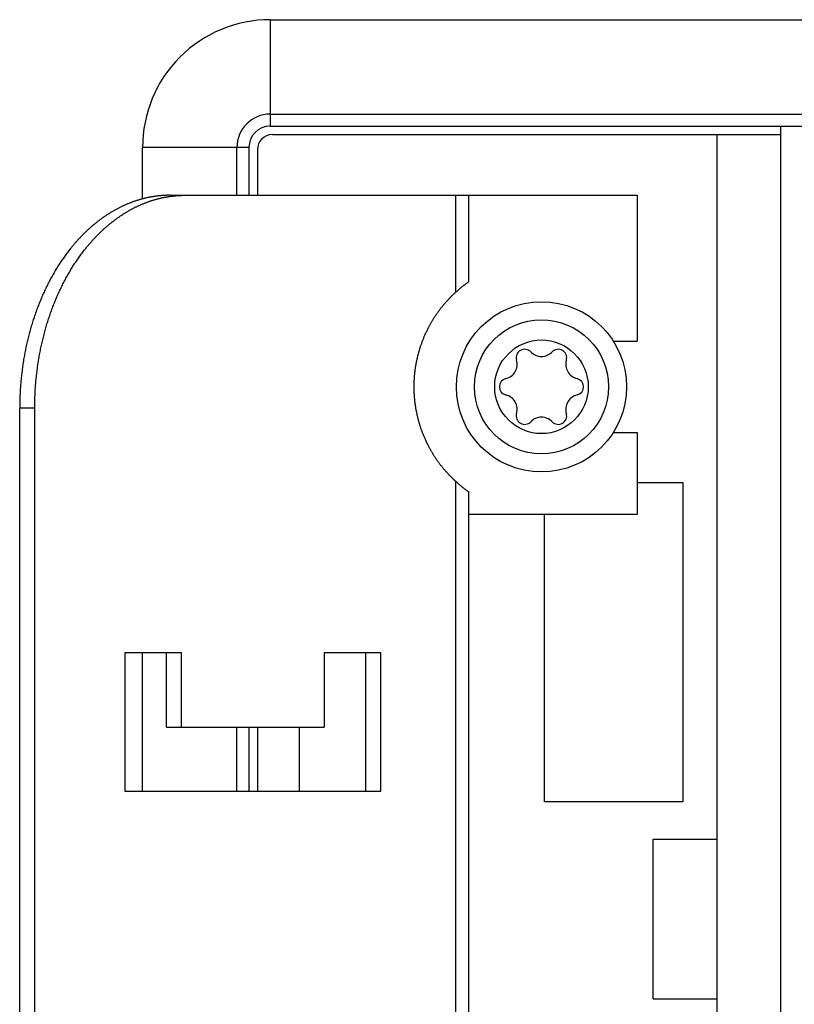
# Model space of a CAD drawing. Extents: x 0 to 594, y 0 to 420.
# Tile 6 of 136: x 258.42 to 265.7, y 60.91 to 70.16. Entities that reach past the tile are written whole.
import ezdxf

# ---------------------------------------------------------------- set-up
doc = ezdxf.new("R2010")
doc.units = 0
doc.header["$LTSCALE"] = 32.67
doc.layers.get('0').update_dxf_attribs({"linetype": 'CONTINUOUS'})

msp = doc.modelspace()

# ---------------------------------------------------------------- linework, layer by layer
at = {"color": 7, "linetype": 'CONTINUOUS'}
for p, q in [((260.7758, 70.1589), (270.0252, 70.1589)), ((260.7758, 70.1589), (260.7758, 69.1589)), ((260.7758, 69.2715), (270.4513, 69.2715)), ((260.7758, 69.1589), (270.6362, 69.1589)), ((265.5758, 54.2589), (265.5758, 69.1589)), ((260.7958, 69.0789), (265.5758, 69.0789)), ((264.9758, 54.3389), (264.9758, 69.0789)), ((260.5758, 68.9589), (259.5758, 68.9589)), ((259.5758, 68.475), (259.5758, 68.9589)), ((260.4633, 68.5089), (260.4633, 68.9589)), ((260.5758, 68.9589), (260.5758, 68.5089)), ((260.6558, 68.9389), (260.6558, 68.5089)), ((259.568, 68.4729), (259.5618, 68.4712)), ((259.5741, 68.4746), (259.568, 68.4729)), ((259.5803, 68.4762), (259.5741, 68.4746)), ((259.5864, 68.4778), (259.5803, 68.4762)), ((259.5926, 68.4793), (259.5864, 68.4778)), ((259.5987, 68.4808), (259.5926, 68.4793)), ((259.6049, 68.4822), (259.5987, 68.4808)), ((259.611, 68.4837), (259.6049, 68.4822)), ((259.6172, 68.485), (259.611, 68.4837)), ((259.6234, 68.4864), (259.6172, 68.485)), ((259.6296, 68.4877), (259.6234, 68.4864)), ((259.6358, 68.489), (259.6296, 68.4877)), ((259.642, 68.4902), (259.6358, 68.489)), ((259.6481, 68.4914), (259.642, 68.4902)), ((259.6543, 68.4925), (259.6481, 68.4914)), ((259.6605, 68.4936), (259.6543, 68.4925)), ((259.6667, 68.4947), (259.6605, 68.4936)), ((259.6729, 68.4957), (259.6667, 68.4947)), ((259.6792, 68.4967), (259.6729, 68.4957)), ((259.6854, 68.4977), (259.6792, 68.4967)), ((259.6916, 68.4986), (259.6854, 68.4977)), ((259.6978, 68.4995), (259.6916, 68.4986)), ((259.704, 68.5003), (259.6978, 68.4995)), ((259.7033, 68.4712), (259.7094, 68.4729)), ((259.7102, 68.5011), (259.704, 68.5003)), ((259.7094, 68.4729), (259.7155, 68.4746)), ((259.7165, 68.5019), (259.7102, 68.5011)), ((259.7155, 68.4746), (259.7217, 68.4762)), ((259.7227, 68.5026), (259.7165, 68.5019)), ((259.7217, 68.4762), (259.7278, 68.4778)), ((259.7289, 68.5033), (259.7227, 68.5026)), ((259.7278, 68.4778), (259.734, 68.4793)), ((259.7352, 68.5039), (259.7289, 68.5033)), ((259.734, 68.4793), (259.7401, 68.4808)), ((259.7414, 68.5045), (259.7352, 68.5039)), ((259.7401, 68.4808), (259.7463, 68.4822)), ((259.7476, 68.5051), (259.7414, 68.5045)), ((259.7463, 68.4822), (259.7525, 68.4837)), ((259.7539, 68.5056), (259.7476, 68.5051)), ((259.7525, 68.4837), (259.7586, 68.485)), ((259.7601, 68.5061), (259.7539, 68.5056)), ((259.7586, 68.485), (259.7648, 68.4864)), ((259.7663, 68.5066), (259.7601, 68.5061)), ((259.7648, 68.4864), (259.771, 68.4877)), ((259.7726, 68.507), (259.7663, 68.5066)), ((259.771, 68.4877), (259.7772, 68.489)), ((259.7788, 68.5073), (259.7726, 68.507)), ((259.7772, 68.489), (259.7834, 68.4902)), ((259.7851, 68.5077), (259.7788, 68.5073)), ((259.7834, 68.4902), (259.7896, 68.4914)), ((259.7913, 68.508), (259.7851, 68.5077)), ((259.7896, 68.4914), (259.7958, 68.4925)), ((259.7976, 68.5082), (259.7913, 68.508)), ((259.7958, 68.4925), (259.802, 68.4936)), ((259.8038, 68.5084), (259.7976, 68.5082)), ((259.802, 68.4936), (259.8082, 68.4947)), ((259.8101, 68.5086), (259.8038, 68.5084)), ((259.8082, 68.4947), (259.8144, 68.4957)), ((259.8163, 68.5087), (259.8101, 68.5086)), ((259.8144, 68.4957), (259.8206, 68.4967)), ((259.8226, 68.5088), (259.8163, 68.5087)), ((259.8206, 68.4967), (259.8268, 68.4977)), ((259.8288, 68.5089), (259.8226, 68.5088)), ((259.8268, 68.4977), (259.833, 68.4986)), ((259.8351, 68.5089), (259.8288, 68.5089)), ((259.833, 68.4986), (259.8392, 68.4995)), ((259.8351, 68.5089), (264.2258, 68.5089)), ((259.8392, 68.4995), (259.8454, 68.5003)), ((259.8454, 68.5003), (259.8517, 68.5011)), ((259.8517, 68.5011), (259.8579, 68.5019)), ((259.8579, 68.5019), (259.8641, 68.5026)), ((259.8641, 68.5026), (259.8703, 68.5033)), ((259.8703, 68.5033), (259.8766, 68.5039)), ((259.8766, 68.5039), (259.8828, 68.5045)), ((259.8828, 68.5045), (259.8891, 68.5051)), ((259.8891, 68.5051), (259.8953, 68.5056)), ((259.8953, 68.5056), (259.9015, 68.5061)), ((259.9015, 68.5061), (259.9078, 68.5066)), ((259.9078, 68.5066), (259.914, 68.507)), ((259.9234, 68.5075), (259.9296, 68.5078)), ((259.9296, 68.5078), (259.9359, 68.5081)), ((259.9359, 68.5081), (259.9421, 68.5083)), ((259.9421, 68.5083), (259.9484, 68.5085)), ((259.9484, 68.5085), (259.9546, 68.5087)), ((259.9546, 68.5087), (259.9609, 68.5088)), ((259.9609, 68.5088), (259.9671, 68.5089)), ((259.9671, 68.5089), (259.9734, 68.5089)), ((262.5221, 67.6), (262.5221, 68.5089)), ((262.6392, 68.5089), (262.6392, 67.6931)), ((264.2258, 68.5089), (264.2258, 67.1389)), ((259.3396, 68.3822), (259.3338, 68.3791)), ((259.3455, 68.3853), (259.3396, 68.3822)), ((259.3514, 68.3883), (259.3455, 68.3853)), ((259.3572, 68.3913), (259.3514, 68.3883)), ((259.3631, 68.3943), (259.3572, 68.3913)), ((259.369, 68.3972), (259.3631, 68.3943)), ((259.3749, 68.4001), (259.369, 68.3972)), ((259.3808, 68.403), (259.3749, 68.4001)), ((259.3868, 68.4058), (259.3808, 68.403)), ((259.3927, 68.4086), (259.3868, 68.4058)), ((259.3986, 68.4113), (259.3927, 68.4086)), ((259.4046, 68.414), (259.3986, 68.4113)), ((259.4105, 68.4167), (259.4046, 68.414)), ((259.4165, 68.4193), (259.4105, 68.4167)), ((259.4225, 68.4219), (259.4165, 68.4193)), ((259.4285, 68.4245), (259.4225, 68.4219)), ((259.4344, 68.427), (259.4285, 68.4245)), ((259.4404, 68.4295), (259.4344, 68.427)), ((259.4464, 68.4319), (259.4404, 68.4295)), ((259.4525, 68.4343), (259.4464, 68.4319)), ((259.4585, 68.4367), (259.4525, 68.4343)), ((259.4645, 68.439), (259.4585, 68.4367)), ((259.4705, 68.4413), (259.4645, 68.439)), ((259.4766, 68.4436), (259.4705, 68.4413)), ((259.4723, 68.3775), (259.4781, 68.3806)), ((259.4826, 68.4458), (259.4766, 68.4436)), ((259.4781, 68.3806), (259.484, 68.3837)), ((259.4887, 68.448), (259.4826, 68.4458)), ((259.484, 68.3837), (259.4899, 68.3868)), ((259.4947, 68.4501), (259.4887, 68.448)), ((259.4899, 68.3868), (259.4957, 68.3898)), ((259.5008, 68.4523), (259.4947, 68.4501)), ((259.4957, 68.3898), (259.5016, 68.3928)), ((259.5069, 68.4543), (259.5008, 68.4523)), ((259.5016, 68.3928), (259.5075, 68.3957)), ((259.513, 68.4564), (259.5069, 68.4543)), ((259.5075, 68.3957), (259.5134, 68.3987)), ((259.5191, 68.4583), (259.513, 68.4564)), ((259.5134, 68.3987), (259.5193, 68.4015)), ((259.5252, 68.4603), (259.5191, 68.4583)), ((259.5193, 68.4015), (259.5252, 68.4044)), ((259.5313, 68.4622), (259.5252, 68.4603)), ((259.5374, 68.4641), (259.5313, 68.4622)), ((259.5341, 68.4086), (259.5401, 68.4113)), ((259.5435, 68.4659), (259.5374, 68.4641)), ((259.5401, 68.4113), (259.546, 68.414)), ((259.5496, 68.4677), (259.5435, 68.4659)), ((259.546, 68.414), (259.552, 68.4167)), ((259.5557, 68.4695), (259.5496, 68.4677)), ((259.552, 68.4167), (259.5579, 68.4193)), ((259.5618, 68.4712), (259.5557, 68.4695)), ((259.5579, 68.4193), (259.5639, 68.4219)), ((259.5639, 68.4219), (259.5699, 68.4245)), ((259.5699, 68.4245), (259.5759, 68.427)), ((259.5759, 68.427), (259.5819, 68.4295)), ((259.5819, 68.4295), (259.5879, 68.4319)), ((259.5879, 68.4319), (259.5939, 68.4343)), ((259.5939, 68.4343), (259.5999, 68.4367)), ((259.5999, 68.4367), (259.6059, 68.439)), ((259.6059, 68.439), (259.612, 68.4413)), ((259.612, 68.4413), (259.618, 68.4436)), ((259.618, 68.4436), (259.6241, 68.4458)), ((259.6241, 68.4458), (259.6301, 68.448)), ((259.6301, 68.448), (259.6362, 68.4501)), ((259.6362, 68.4501), (259.6422, 68.4523)), ((259.6422, 68.4523), (259.6483, 68.4543)), ((259.6483, 68.4543), (259.6544, 68.4564)), ((259.6544, 68.4564), (259.6605, 68.4583)), ((259.6605, 68.4583), (259.6666, 68.4603)), ((259.6666, 68.4603), (259.6727, 68.4622)), ((259.6727, 68.4622), (259.6788, 68.4641)), ((259.6788, 68.4641), (259.6849, 68.4659)), ((259.6849, 68.4659), (259.691, 68.4677)), ((259.691, 68.4677), (259.6971, 68.4695)), ((259.6971, 68.4695), (259.7033, 68.4712)), ((259.1911, 68.2895), (259.1855, 68.2855)), ((259.1966, 68.2935), (259.1911, 68.2895)), ((259.2022, 68.2975), (259.1966, 68.2935)), ((259.2078, 68.3014), (259.2022, 68.2975)), ((259.2134, 68.3053), (259.2078, 68.3014)), ((259.219, 68.3092), (259.2134, 68.3053)), ((259.2247, 68.313), (259.219, 68.3092)), ((259.2303, 68.3168), (259.2247, 68.313)), ((259.236, 68.3206), (259.2303, 68.3168)), ((259.2416, 68.3243), (259.236, 68.3206)), ((259.2473, 68.328), (259.2416, 68.3243)), ((259.253, 68.3317), (259.2473, 68.328)), ((259.2587, 68.3353), (259.253, 68.3317)), ((259.2644, 68.3389), (259.2587, 68.3353)), ((259.2701, 68.3424), (259.2644, 68.3389)), ((259.2759, 68.3459), (259.2701, 68.3424)), ((259.2816, 68.3494), (259.2759, 68.3459)), ((259.2874, 68.3528), (259.2816, 68.3494)), ((259.2931, 68.3562), (259.2874, 68.3528)), ((259.2989, 68.3596), (259.2931, 68.3562)), ((259.3047, 68.3629), (259.2989, 68.3596)), ((259.3105, 68.3662), (259.3047, 68.3629)), ((259.3163, 68.3695), (259.3105, 68.3662)), ((259.3221, 68.3727), (259.3163, 68.3695)), ((259.328, 68.3759), (259.3221, 68.3727)), ((259.3242, 68.2834), (259.3297, 68.2875)), ((259.3338, 68.3791), (259.328, 68.3759)), ((259.3297, 68.2875), (259.3353, 68.2915)), ((259.3353, 68.2915), (259.3409, 68.2955)), ((259.3409, 68.2955), (259.3464, 68.2995)), ((259.3464, 68.2995), (259.352, 68.3034)), ((259.352, 68.3034), (259.3577, 68.3073)), ((259.3577, 68.3073), (259.3633, 68.3111)), ((259.3633, 68.3111), (259.3689, 68.3149)), ((259.3689, 68.3149), (259.3746, 68.3187)), ((259.3746, 68.3187), (259.3802, 68.3225)), ((259.3802, 68.3225), (259.3859, 68.3262)), ((259.3859, 68.3262), (259.3916, 68.3298)), ((259.3916, 68.3298), (259.3973, 68.3335)), ((259.3973, 68.3335), (259.403, 68.3371)), ((259.403, 68.3371), (259.4087, 68.3406)), ((259.4087, 68.3406), (259.4144, 68.3442)), ((259.4144, 68.3442), (259.4202, 68.3477)), ((259.4202, 68.3477), (259.4259, 68.3511)), ((259.4259, 68.3511), (259.4317, 68.3546)), ((259.4317, 68.3546), (259.4374, 68.3579)), ((259.4374, 68.3579), (259.4432, 68.3613)), ((259.4432, 68.3613), (259.449, 68.3646)), ((259.449, 68.3646), (259.4548, 68.3679)), ((259.4548, 68.3679), (259.4606, 68.3711)), ((259.4606, 68.3711), (259.4665, 68.3743)), ((259.4665, 68.3743), (259.4723, 68.3775)), ((259.0772, 68.1975), (259.0719, 68.1927)), ((259.0825, 68.2022), (259.0772, 68.1975)), ((259.0878, 68.2069), (259.0825, 68.2022)), ((259.0931, 68.2115), (259.0878, 68.2069)), ((259.0984, 68.2162), (259.0931, 68.2115)), ((259.1037, 68.2207), (259.0984, 68.2162)), ((259.1091, 68.2253), (259.1037, 68.2207)), ((259.1145, 68.2298), (259.1091, 68.2253)), ((259.1198, 68.2343), (259.1145, 68.2298)), ((259.1252, 68.2388), (259.1198, 68.2343)), ((259.1307, 68.2432), (259.1252, 68.2388)), ((259.1361, 68.2476), (259.1307, 68.2432)), ((259.1415, 68.2519), (259.1361, 68.2476)), ((259.147, 68.2562), (259.1415, 68.2519)), ((259.1524, 68.2605), (259.147, 68.2562)), ((259.1579, 68.2648), (259.1524, 68.2605)), ((259.1634, 68.269), (259.1579, 68.2648)), ((259.1689, 68.2731), (259.1634, 68.269)), ((259.1744, 68.2773), (259.1689, 68.2731)), ((259.18, 68.2814), (259.1744, 68.2773)), ((259.1855, 68.2855), (259.18, 68.2814)), ((259.2133, 68.1927), (259.2186, 68.1975)), ((259.2265, 68.2045), (259.2318, 68.2092)), ((259.2318, 68.2092), (259.2372, 68.2138)), ((259.2372, 68.2138), (259.2425, 68.2185)), ((259.2425, 68.2185), (259.2478, 68.223)), ((259.2478, 68.223), (259.2532, 68.2276)), ((259.2532, 68.2276), (259.2586, 68.2321)), ((259.2586, 68.2321), (259.264, 68.2365)), ((259.264, 68.2365), (259.2694, 68.241)), ((259.2694, 68.241), (259.2748, 68.2454)), ((259.2748, 68.2454), (259.2802, 68.2497)), ((259.2802, 68.2497), (259.2857, 68.2541)), ((259.2857, 68.2541), (259.2911, 68.2584)), ((259.2911, 68.2584), (259.2966, 68.2626)), ((259.2966, 68.2626), (259.3021, 68.2669)), ((259.3021, 68.2669), (259.3076, 68.2711)), ((259.3076, 68.2711), (259.3131, 68.2752)), ((259.3131, 68.2752), (259.3186, 68.2794)), ((259.3186, 68.2794), (259.3242, 68.2834)), ((258.9797, 68.1017), (258.9748, 68.0963)), ((258.9847, 68.107), (258.9797, 68.1017)), ((258.9897, 68.1123), (258.9847, 68.107)), ((258.9947, 68.1175), (258.9897, 68.1123)), ((258.9998, 68.1228), (258.9947, 68.1175)), ((259.0048, 68.128), (258.9998, 68.1228)), ((259.0099, 68.1332), (259.0048, 68.128)), ((259.015, 68.1383), (259.0099, 68.1332)), ((259.0201, 68.1434), (259.015, 68.1383)), ((259.0252, 68.1485), (259.0201, 68.1434)), ((259.0303, 68.1535), (259.0252, 68.1485)), ((259.0355, 68.1585), (259.0303, 68.1535)), ((259.0406, 68.1635), (259.0355, 68.1585)), ((259.0458, 68.1685), (259.0406, 68.1635)), ((259.051, 68.1734), (259.0458, 68.1685)), ((259.0562, 68.1783), (259.051, 68.1734)), ((259.0614, 68.1831), (259.0562, 68.1783)), ((259.0667, 68.1879), (259.0614, 68.1831)), ((259.0719, 68.1927), (259.0667, 68.1879)), ((259.1162, 68.0963), (259.1211, 68.1017)), ((259.1211, 68.1017), (259.1261, 68.107)), ((259.1261, 68.107), (259.1311, 68.1123)), ((259.1311, 68.1123), (259.1362, 68.1175)), ((259.1362, 68.1175), (259.1412, 68.1228)), ((259.1412, 68.1228), (259.1462, 68.128)), ((259.1462, 68.128), (259.1513, 68.1332)), ((259.1513, 68.1332), (259.1564, 68.1383)), ((259.1564, 68.1383), (259.1615, 68.1434)), ((259.1615, 68.1434), (259.1666, 68.1485)), ((259.1666, 68.1485), (259.1717, 68.1535)), ((259.1717, 68.1535), (259.1769, 68.1585)), ((259.1769, 68.1585), (259.182, 68.1635)), ((259.182, 68.1635), (259.1872, 68.1685)), ((259.1872, 68.1685), (259.1924, 68.1734)), ((259.1924, 68.1734), (259.1976, 68.1783)), ((259.1976, 68.1783), (259.2028, 68.1831)), ((259.2028, 68.1831), (259.2081, 68.1879)), ((259.2081, 68.1879), (259.2133, 68.1927)), ((258.9, 68.0093), (258.893, 68.0005)), ((258.907, 68.018), (258.9, 68.0093)), ((258.9117, 68.0238), (258.907, 68.018)), ((258.9165, 68.0296), (258.9117, 68.0238)), ((258.9212, 68.0353), (258.9165, 68.0296)), ((258.926, 68.041), (258.9212, 68.0353)), ((258.9308, 68.0467), (258.926, 68.041)), ((258.9356, 68.0523), (258.9308, 68.0467)), ((258.9405, 68.0579), (258.9356, 68.0523)), ((258.9453, 68.0635), (258.9405, 68.0579)), ((258.9502, 68.069), (258.9453, 68.0635)), ((258.9551, 68.0745), (258.9502, 68.069)), ((258.96, 68.08), (258.9551, 68.0745)), ((258.9649, 68.0855), (258.96, 68.08)), ((258.9698, 68.0909), (258.9649, 68.0855)), ((258.9748, 68.0963), (258.9698, 68.0909)), ((259.0344, 68.0005), (259.0414, 68.0093)), ((259.0414, 68.0093), (259.0484, 68.018)), ((259.0484, 68.018), (259.0532, 68.0238)), ((259.0532, 68.0238), (259.0579, 68.0296)), ((259.0579, 68.0296), (259.0627, 68.0353)), ((259.0627, 68.0353), (259.0674, 68.041)), ((259.0674, 68.041), (259.0722, 68.0467)), ((259.0722, 68.0467), (259.077, 68.0523)), ((259.077, 68.0523), (259.0819, 68.0579)), ((259.0819, 68.0579), (259.0867, 68.0635)), ((259.0867, 68.0635), (259.0916, 68.069)), ((259.0916, 68.069), (259.0965, 68.0745)), ((259.0965, 68.0745), (259.1014, 68.08)), ((259.1014, 68.08), (259.1063, 68.0855)), ((259.1063, 68.0855), (259.1112, 68.0909)), ((259.1112, 68.0909), (259.1162, 68.0963)), ((258.8317, 67.9184), (258.8252, 67.909)), ((258.8384, 67.9278), (258.8317, 67.9184)), ((258.845, 67.9371), (258.8384, 67.9278)), ((258.8518, 67.9464), (258.845, 67.9371)), ((258.8585, 67.9555), (258.8518, 67.9464)), ((258.8653, 67.9647), (258.8585, 67.9555)), ((258.8722, 67.9737), (258.8653, 67.9647)), ((258.8791, 67.9827), (258.8722, 67.9737)), ((258.886, 67.9916), (258.8791, 67.9827)), ((258.893, 68.0005), (258.886, 67.9916)), ((258.9666, 67.909), (258.9732, 67.9184)), ((258.9732, 67.9184), (258.9798, 67.9278)), ((258.9798, 67.9278), (258.9865, 67.9371)), ((258.9865, 67.9371), (258.9932, 67.9464)), ((258.9932, 67.9464), (258.9999, 67.9555)), ((258.9999, 67.9555), (259.0067, 67.9647)), ((259.0067, 67.9647), (259.0136, 67.9737)), ((259.0136, 67.9737), (259.0205, 67.9827)), ((259.0205, 67.9827), (259.0274, 67.9916)), ((259.0274, 67.9916), (259.0344, 68.0005)), ((258.7741, 67.8313), (258.7679, 67.8214)), ((258.7803, 67.8413), (258.7741, 67.8313)), ((258.7866, 67.8511), (258.7803, 67.8413)), ((258.7929, 67.8609), (258.7866, 67.8511)), ((258.7993, 67.8706), (258.7929, 67.8609)), ((258.8057, 67.8803), (258.7993, 67.8706)), ((258.8121, 67.8899), (258.8057, 67.8803)), ((258.8186, 67.8995), (258.8121, 67.8899)), ((258.8252, 67.909), (258.8186, 67.8995)), ((258.9094, 67.8214), (258.9155, 67.8313)), ((258.9155, 67.8313), (258.9218, 67.8413)), ((258.9218, 67.8413), (258.928, 67.8511)), ((258.928, 67.8511), (258.9343, 67.8609)), ((258.9343, 67.8609), (258.9407, 67.8706)), ((258.9407, 67.8706), (258.9471, 67.8803)), ((258.9471, 67.8803), (258.9536, 67.8899)), ((258.9536, 67.8899), (258.96, 67.8995)), ((258.96, 67.8995), (258.9666, 67.909)), ((258.7203, 67.7395), (258.7145, 67.7291)), ((258.726, 67.75), (258.7203, 67.7395)), ((258.7319, 67.7603), (258.726, 67.75)), ((258.7378, 67.7706), (258.7319, 67.7603)), ((258.7437, 67.7809), (258.7378, 67.7706)), ((258.7497, 67.7911), (258.7437, 67.7809)), ((258.7557, 67.8012), (258.7497, 67.7911)), ((258.7618, 67.8113), (258.7557, 67.8012)), ((258.7679, 67.8214), (258.7618, 67.8113)), ((258.8559, 67.7291), (258.8617, 67.7395)), ((258.8617, 67.7395), (258.8675, 67.75)), ((258.8675, 67.75), (258.8733, 67.7603)), ((258.8733, 67.7603), (258.8792, 67.7706)), ((258.8792, 67.7706), (258.8851, 67.7809)), ((258.8851, 67.7809), (258.8911, 67.7911)), ((258.8911, 67.7911), (258.8972, 67.8012)), ((258.8972, 67.8012), (258.9032, 67.8113)), ((258.9032, 67.8113), (258.9094, 67.8214)), ((258.6704, 67.6434), (258.6651, 67.6324)), ((258.6757, 67.6543), (258.6704, 67.6434)), ((258.6811, 67.6651), (258.6757, 67.6543)), ((258.6865, 67.6759), (258.6811, 67.6651)), ((258.692, 67.6866), (258.6865, 67.6759)), ((258.6976, 67.6973), (258.692, 67.6866)), ((258.7032, 67.708), (258.6976, 67.6973)), ((258.7088, 67.7185), (258.7032, 67.708)), ((258.7145, 67.7291), (258.7088, 67.7185)), ((258.8065, 67.6324), (258.8118, 67.6434)), ((258.8118, 67.6434), (258.8171, 67.6543)), ((258.8171, 67.6543), (258.8225, 67.6651)), ((258.8225, 67.6651), (258.828, 67.6759)), ((258.828, 67.6759), (258.8335, 67.6866)), ((258.8335, 67.6866), (258.839, 67.6973)), ((258.839, 67.6973), (258.8446, 67.708)), ((258.8446, 67.708), (258.8502, 67.7185)), ((258.8502, 67.7185), (258.8559, 67.7291)), ((262.5706, 67.6415), (262.5667, 67.6383)), ((262.5744, 67.6445), (262.5706, 67.6415)), ((262.578, 67.6475), (262.5744, 67.6445)), ((262.5816, 67.6503), (262.578, 67.6475)), ((262.5856, 67.6535), (262.5816, 67.6503)), ((262.5895, 67.6565), (262.5856, 67.6535)), ((262.5933, 67.6594), (262.5895, 67.6565)), ((262.5974, 67.6626), (262.5933, 67.6594)), ((262.6014, 67.6656), (262.5974, 67.6626)), ((262.6056, 67.6688), (262.6014, 67.6656)), ((262.6105, 67.6724), (262.6056, 67.6688)), ((262.6153, 67.676), (262.6105, 67.6724)), ((262.6201, 67.6795), (262.6153, 67.676)), ((262.625, 67.683), (262.6201, 67.6795)), ((262.6297, 67.6863), (262.625, 67.683)), ((262.6342, 67.6895), (262.6297, 67.6863)), ((262.6373, 67.6918), (262.6342, 67.6895)), ((262.6389, 67.6929), (262.6373, 67.6918)), ((262.6392, 67.6931), (262.639, 67.6929)), ((258.6295, 67.5545), (258.6246, 67.5432)), ((258.6344, 67.5658), (258.6295, 67.5545)), ((258.6394, 67.577), (258.6344, 67.5658)), ((258.6444, 67.5882), (258.6394, 67.577)), ((258.6495, 67.5993), (258.6444, 67.5882)), ((258.6546, 67.6104), (258.6495, 67.5993)), ((258.6598, 67.6214), (258.6546, 67.6104)), ((258.6651, 67.6324), (258.6598, 67.6214)), ((258.766, 67.5432), (258.7709, 67.5545)), ((258.7709, 67.5545), (258.7758, 67.5658)), ((258.7758, 67.5658), (258.7808, 67.577)), ((258.7808, 67.577), (258.7858, 67.5882)), ((258.7858, 67.5882), (258.7909, 67.5993)), ((258.7909, 67.5993), (258.7961, 67.6104)), ((258.7961, 67.6104), (258.8013, 67.6214)), ((258.8013, 67.6214), (258.8065, 67.6324)), ((262.4705, 67.5502), (262.466, 67.5456)), ((262.4751, 67.5548), (262.4705, 67.5502)), ((262.4797, 67.5595), (262.4751, 67.5548)), ((262.4844, 67.5641), (262.4797, 67.5595)), ((262.4892, 67.5688), (262.4844, 67.5641)), ((262.494, 67.5736), (262.4892, 67.5688)), ((262.499, 67.5783), (262.494, 67.5736)), ((262.504, 67.5831), (262.499, 67.5783)), ((262.509, 67.5879), (262.504, 67.5831)), ((262.5142, 67.5927), (262.509, 67.5879)), ((262.5289, 67.606), (262.5221, 67.6)), ((262.5354, 67.6117), (262.5289, 67.606)), ((262.5417, 67.6172), (262.5354, 67.6117)), ((262.5471, 67.6218), (262.5417, 67.6172)), ((262.5523, 67.6262), (262.5471, 67.6218)), ((262.5573, 67.6304), (262.5523, 67.6262)), ((262.5621, 67.6345), (262.5573, 67.6304)), ((262.5667, 67.6383), (262.5621, 67.6345)), ((258.592, 67.4626), (258.5876, 67.451)), ((258.5965, 67.4743), (258.592, 67.4626)), ((258.601, 67.4859), (258.5965, 67.4743)), ((258.6057, 67.4974), (258.601, 67.4859)), ((258.6103, 67.5089), (258.6057, 67.4974)), ((258.615, 67.5204), (258.6103, 67.5089)), ((258.6198, 67.5318), (258.615, 67.5204)), ((258.6246, 67.5432), (258.6198, 67.5318)), ((258.729, 67.451), (258.7334, 67.4626)), ((258.7334, 67.4626), (258.7379, 67.4743)), ((258.7379, 67.4743), (258.7425, 67.4859)), ((258.7425, 67.4859), (258.7471, 67.4974)), ((258.7471, 67.4974), (258.7517, 67.5089)), ((258.7517, 67.5089), (258.7564, 67.5204)), ((258.7564, 67.5204), (258.7612, 67.5318)), ((258.7612, 67.5318), (258.766, 67.5432)), ((262.3878, 67.4573), (262.3844, 67.453)), ((262.3912, 67.4616), (262.3878, 67.4573)), ((262.3947, 67.4659), (262.3912, 67.4616)), ((262.3982, 67.4702), (262.3947, 67.4659)), ((262.4018, 67.4745), (262.3982, 67.4702)), ((262.4054, 67.4788), (262.4018, 67.4745)), ((262.4091, 67.4831), (262.4054, 67.4788)), ((262.4128, 67.4875), (262.4091, 67.4831)), ((262.4165, 67.4918), (262.4128, 67.4875)), ((262.4203, 67.4962), (262.4165, 67.4918)), ((262.4242, 67.5006), (262.4203, 67.4962)), ((262.4281, 67.505), (262.4242, 67.5006)), ((262.4321, 67.5094), (262.4281, 67.505)), ((262.4361, 67.5139), (262.4321, 67.5094)), ((262.4402, 67.5184), (262.4361, 67.5139)), ((262.4444, 67.5228), (262.4402, 67.5184)), ((262.4486, 67.5273), (262.4444, 67.5228)), ((262.4528, 67.5319), (262.4486, 67.5273)), ((262.4571, 67.5364), (262.4528, 67.5319)), ((262.4615, 67.541), (262.4571, 67.5364)), ((262.466, 67.5456), (262.4615, 67.541)), ((258.5567, 67.3641), (258.5527, 67.3521)), ((258.5607, 67.3761), (258.5567, 67.3641)), ((258.5648, 67.388), (258.5607, 67.3761)), ((258.5689, 67.3999), (258.5648, 67.388)), ((258.5731, 67.4118), (258.5689, 67.3999)), ((258.5832, 67.4393), (258.5788, 67.4275)), ((258.5876, 67.451), (258.5832, 67.4393)), ((258.6968, 67.3602), (258.7008, 67.3721)), ((258.7008, 67.3721), (258.7035, 67.3801)), ((258.7035, 67.3801), (258.7076, 67.392)), ((258.7076, 67.392), (258.7118, 67.4039)), ((258.7118, 67.4039), (258.716, 67.4157)), ((258.716, 67.4157), (258.7203, 67.4275)), ((258.7203, 67.4275), (258.7246, 67.4393)), ((258.7246, 67.4393), (258.729, 67.451)), ((262.3206, 67.3643), (262.3176, 67.3598)), ((262.3235, 67.3689), (262.3206, 67.3643)), ((262.3265, 67.3734), (262.3235, 67.3689)), ((262.3296, 67.378), (262.3265, 67.3734)), ((262.3326, 67.3825), (262.3296, 67.378)), ((262.3357, 67.387), (262.3326, 67.3825)), ((262.3388, 67.3915), (262.3357, 67.387)), ((262.3419, 67.396), (262.3388, 67.3915)), ((262.345, 67.4004), (262.3419, 67.396)), ((262.3482, 67.4049), (262.345, 67.4004)), ((262.3514, 67.4093), (262.3482, 67.4049)), ((262.3546, 67.4138), (262.3514, 67.4093)), ((262.3578, 67.4182), (262.3546, 67.4138)), ((262.361, 67.4226), (262.3578, 67.4182)), ((262.3643, 67.427), (262.361, 67.4226)), ((262.3676, 67.4314), (262.3643, 67.427)), ((262.3709, 67.4357), (262.3676, 67.4314)), ((262.3742, 67.4401), (262.3709, 67.4357)), ((262.3776, 67.4444), (262.3742, 67.4401)), ((262.381, 67.4487), (262.3776, 67.4444)), ((262.3844, 67.453), (262.381, 67.4487)), ((258.53, 67.2794), (258.5264, 67.2671)), ((258.5336, 67.2916), (258.53, 67.2794)), ((258.5373, 67.3038), (258.5336, 67.2916)), ((258.5411, 67.3159), (258.5373, 67.3038)), ((258.5449, 67.328), (258.5411, 67.3159)), ((258.5488, 67.3401), (258.5449, 67.328)), ((258.5527, 67.3521), (258.5488, 67.3401)), ((258.6667, 67.263), (258.6702, 67.2753)), ((258.6702, 67.2753), (258.6738, 67.2875)), ((258.6738, 67.2875), (258.6775, 67.2997)), ((258.6775, 67.2997), (258.6812, 67.3119)), ((258.6812, 67.3119), (258.685, 67.324)), ((258.685, 67.324), (258.6889, 67.3361)), ((258.6889, 67.3361), (258.6928, 67.3481)), ((258.6928, 67.3481), (258.6968, 67.3602)), ((262.2658, 67.2714), (262.2634, 67.2668)), ((262.2683, 67.2761), (262.2658, 67.2714)), ((262.2708, 67.2808), (262.2683, 67.2761)), ((262.2734, 67.2854), (262.2708, 67.2808)), ((262.276, 67.2901), (262.2734, 67.2854)), ((262.2786, 67.2948), (262.276, 67.2901)), ((262.2812, 67.2995), (262.2786, 67.2948)), ((262.2838, 67.3041), (262.2812, 67.2995)), ((262.2865, 67.3088), (262.2838, 67.3041)), ((262.2892, 67.3135), (262.2865, 67.3088)), ((262.292, 67.3182), (262.2892, 67.3135)), ((262.2947, 67.3228), (262.292, 67.3182)), ((262.2975, 67.3275), (262.2947, 67.3228)), ((262.3003, 67.3321), (262.2975, 67.3275)), ((262.3031, 67.3368), (262.3003, 67.3321)), ((262.306, 67.3414), (262.3031, 67.3368)), ((262.3089, 67.346), (262.306, 67.3414)), ((262.3117, 67.3506), (262.3089, 67.346)), ((262.3147, 67.3552), (262.3117, 67.3506)), ((262.3176, 67.3598), (262.3147, 67.3552)), ((258.503, 67.1805), (258.4998, 67.168)), ((258.5061, 67.193), (258.503, 67.1805)), ((258.5094, 67.2054), (258.5061, 67.193)), ((258.5127, 67.2178), (258.5094, 67.2054)), ((258.516, 67.2302), (258.5127, 67.2178)), ((258.5194, 67.2425), (258.516, 67.2302)), ((258.5229, 67.2548), (258.5194, 67.2425)), ((258.5264, 67.2671), (258.5229, 67.2548)), ((258.6402, 67.1638), (258.6433, 67.1763)), ((258.6433, 67.1763), (258.6465, 67.1888)), ((258.6465, 67.1888), (258.6497, 67.2013)), ((258.6497, 67.2013), (258.653, 67.2137)), ((258.653, 67.2137), (258.6563, 67.2261)), ((258.6563, 67.2261), (258.6597, 67.2384)), ((258.6597, 67.2384), (258.6631, 67.2507)), ((258.6631, 67.2507), (258.6667, 67.263)), ((262.2213, 67.178), (262.2183, 67.171)), ((262.2243, 67.185), (262.2213, 67.178)), ((262.2274, 67.192), (262.2243, 67.185)), ((262.2305, 67.199), (262.2274, 67.192)), ((262.2336, 67.206), (262.2305, 67.199)), ((262.2369, 67.213), (262.2336, 67.206)), ((262.2401, 67.22), (262.2369, 67.213)), ((262.2435, 67.2271), (262.2401, 67.22)), ((262.2468, 67.2341), (262.2435, 67.2271)), ((262.2503, 67.2411), (262.2468, 67.2341)), ((262.2538, 67.2481), (262.2503, 67.2411)), ((262.2573, 67.2551), (262.2538, 67.2481)), ((262.2609, 67.2621), (262.2573, 67.2551)), ((262.2634, 67.2668), (262.2609, 67.2621)), ((258.4824, 67.0924), (258.4797, 67.0797)), ((258.4851, 67.1051), (258.4824, 67.0924)), ((258.488, 67.1177), (258.4851, 67.1051)), ((258.4908, 67.1303), (258.488, 67.1177)), ((258.4938, 67.1429), (258.4908, 67.1303)), ((258.4968, 67.1555), (258.4938, 67.1429)), ((258.4998, 67.168), (258.4968, 67.1555)), ((258.6202, 67.0755), (258.6229, 67.0882)), ((258.6229, 67.0882), (258.6256, 67.1008)), ((258.6256, 67.1008), (258.6284, 67.1135)), ((258.6284, 67.1135), (258.6313, 67.1261)), ((258.6313, 67.1261), (258.6342, 67.1387)), ((258.6342, 67.1387), (258.6372, 67.1513)), ((258.6372, 67.1513), (258.6402, 67.1638)), ((262.1869, 67.087), (262.1846, 67.08)), ((262.1893, 67.094), (262.1869, 67.087)), ((262.1916, 67.101), (262.1893, 67.094)), ((262.1941, 67.108), (262.1916, 67.101)), ((262.1966, 67.1149), (262.1941, 67.108)), ((262.1991, 67.1219), (262.1966, 67.1149)), ((262.2017, 67.1289), (262.1991, 67.1219)), ((262.2044, 67.1359), (262.2017, 67.1289)), ((262.207, 67.1429), (262.2044, 67.1359)), ((262.2098, 67.1499), (262.207, 67.1429)), ((262.2126, 67.157), (262.2098, 67.1499)), ((262.2154, 67.164), (262.2126, 67.157)), ((262.2183, 67.171), (262.2154, 67.164)), ((264.0004, 67.1389), (264.2258, 67.1389)), ((258.4647, 67.003), (258.4624, 66.9902)), ((258.467, 67.0159), (258.4647, 67.003)), ((258.4694, 67.0287), (258.467, 67.0159)), ((258.4719, 67.0415), (258.4694, 67.0287)), ((258.4744, 67.0542), (258.4719, 67.0415)), ((258.477, 67.067), (258.4744, 67.0542)), ((258.4797, 67.0797), (258.477, 67.067)), ((258.6031, 66.9859), (258.6053, 66.9988)), ((258.6053, 66.9988), (258.6077, 67.0116)), ((258.6077, 67.0116), (258.61, 67.0244)), ((258.61, 67.0244), (258.6125, 67.0372)), ((258.6125, 67.0372), (258.615, 67.05)), ((258.615, 67.05), (258.6176, 67.0627)), ((258.6176, 67.0627), (258.6202, 67.0755)), ((262.1595, 66.9912), (262.1578, 66.9842)), ((262.1612, 66.9983), (262.1595, 66.9912)), ((262.163, 67.0053), (262.1612, 66.9983)), ((262.1648, 67.0123), (262.163, 67.0053)), ((262.1666, 67.0193), (262.1648, 67.0123)), ((262.1685, 67.0263), (262.1666, 67.0193)), ((262.1705, 67.0333), (262.1685, 67.0263)), ((262.1718, 67.038), (262.1705, 67.0333)), ((262.1738, 67.045), (262.1718, 67.038)), ((262.1759, 67.052), (262.1738, 67.045)), ((262.178, 67.059), (262.1759, 67.052)), ((262.1802, 67.066), (262.178, 67.059)), ((262.1824, 67.073), (262.1802, 67.066)), ((262.1846, 67.08), (262.1824, 67.073)), ((258.4481, 66.8996), (258.4463, 66.8866)), ((258.45, 66.9126), (258.4481, 66.8996)), ((258.4519, 66.9256), (258.45, 66.9126)), ((258.4539, 66.9386), (258.4519, 66.9256)), ((258.4559, 66.9515), (258.4539, 66.9386)), ((258.458, 66.9644), (258.4559, 66.9515)), ((258.4602, 66.9773), (258.458, 66.9644)), ((258.4624, 66.9902), (258.4602, 66.9773)), ((258.5889, 66.8953), (258.5907, 66.9083)), ((258.5907, 66.9083), (258.5927, 66.9213)), ((258.5927, 66.9213), (258.5946, 66.9342)), ((258.5946, 66.9342), (258.5966, 66.9472)), ((258.5966, 66.9472), (258.5987, 66.9601)), ((258.5987, 66.9601), (258.6009, 66.973)), ((258.6009, 66.973), (258.6031, 66.9859)), ((262.1412, 66.9001), (262.14, 66.8931)), ((262.1423, 66.9072), (262.1412, 66.9001)), ((262.1435, 66.9142), (262.1423, 66.9072)), ((262.1447, 66.9212), (262.1435, 66.9142)), ((262.146, 66.9282), (262.1447, 66.9212)), ((262.1474, 66.9352), (262.146, 66.9282)), ((262.1487, 66.9422), (262.1474, 66.9352)), ((262.1501, 66.9492), (262.1487, 66.9422)), ((262.1516, 66.9562), (262.1501, 66.9492)), ((262.1531, 66.9632), (262.1516, 66.9562)), ((262.1546, 66.9702), (262.1531, 66.9632)), ((262.1562, 66.9772), (262.1546, 66.9702)), ((262.1578, 66.9842), (262.1562, 66.9772)), ((258.4368, 66.8082), (258.4354, 66.7951)), ((258.4382, 66.8213), (258.4368, 66.8082)), ((258.4397, 66.8344), (258.4382, 66.8213)), ((258.4413, 66.8475), (258.4397, 66.8344)), ((258.4429, 66.8606), (258.4413, 66.8475)), ((258.4446, 66.8736), (258.4429, 66.8606)), ((258.4463, 66.8866), (258.4446, 66.8736)), ((258.5777, 66.8039), (258.5791, 66.817)), ((258.5791, 66.817), (258.5806, 66.8301)), ((258.5806, 66.8301), (258.5822, 66.8431)), ((258.5822, 66.8431), (258.5838, 66.8562)), ((258.5838, 66.8562), (258.5854, 66.8693)), ((258.5854, 66.8693), (258.5871, 66.8823)), ((258.5871, 66.8823), (258.5889, 66.8953)), ((262.1299, 66.8089), (262.1294, 66.8019)), ((262.1305, 66.8158), (262.1299, 66.8089)), ((262.1312, 66.8228), (262.1305, 66.8158)), ((262.1319, 66.8297), (262.1312, 66.8228)), ((262.1326, 66.8367), (262.1319, 66.8297)), ((262.1334, 66.8437), (262.1326, 66.8367)), ((262.1342, 66.8508), (262.1334, 66.8437)), ((262.1351, 66.8578), (262.1342, 66.8508)), ((262.136, 66.8649), (262.1351, 66.8578)), ((262.1369, 66.872), (262.136, 66.8649)), ((262.1379, 66.879), (262.1369, 66.872)), ((262.139, 66.8861), (262.1379, 66.879)), ((262.14, 66.8931), (262.139, 66.8861)), ((258.4285, 66.7162), (258.4275, 66.703)), ((258.4295, 66.7294), (258.4285, 66.7162)), ((258.4305, 66.7426), (258.4295, 66.7294)), ((258.4317, 66.7557), (258.4305, 66.7426)), ((258.4328, 66.7689), (258.4317, 66.7557)), ((258.4341, 66.782), (258.4328, 66.7689)), ((258.4354, 66.7951), (258.4341, 66.782)), ((258.5696, 66.7118), (258.5705, 66.725)), ((258.5705, 66.725), (258.5716, 66.7382)), ((258.5716, 66.7382), (258.5727, 66.7513)), ((258.5727, 66.7513), (258.5739, 66.7645)), ((258.5739, 66.7645), (258.5751, 66.7776)), ((258.5751, 66.7776), (258.5764, 66.7908)), ((258.5764, 66.7908), (258.5777, 66.8039)), ((262.1258, 66.7179), (262.1258, 66.7112)), ((262.126, 66.7336), (262.1259, 66.7269)), ((262.1262, 66.7404), (262.126, 66.7336)), ((262.1264, 66.7472), (262.1262, 66.7404)), ((262.1266, 66.754), (262.1264, 66.7472)), ((262.1269, 66.7608), (262.1266, 66.754)), ((262.1272, 66.7676), (262.1269, 66.7608)), ((262.1276, 66.7745), (262.1272, 66.7676)), ((262.1279, 66.7813), (262.1276, 66.7745)), ((262.1284, 66.7882), (262.1279, 66.7813)), ((262.1289, 66.7951), (262.1284, 66.7882)), ((262.1294, 66.8019), (262.1289, 66.7951)), ((258.4234, 66.6281), (258.4228, 66.6149)), ((258.4239, 66.6414), (258.4234, 66.6281)), ((258.4246, 66.6546), (258.4239, 66.6414)), ((258.4253, 66.6678), (258.4246, 66.6546)), ((258.4258, 66.6766), (258.4253, 66.6678)), ((258.4266, 66.6898), (258.4258, 66.6766)), ((258.4275, 66.703), (258.4266, 66.6898)), ((258.5643, 66.6149), (258.5648, 66.6281)), ((258.5656, 66.6458), (258.5663, 66.659)), ((258.5663, 66.659), (258.567, 66.6722)), ((258.567, 66.6722), (258.5678, 66.6854)), ((258.5678, 66.6854), (258.5686, 66.6986)), ((258.5686, 66.6986), (258.5696, 66.7118)), ((262.1258, 66.7112), (262.1258, 66.7022)), ((262.1258, 66.7022), (262.1259, 66.6954)), ((262.1259, 66.6954), (262.1259, 66.6887)), ((262.1259, 66.6887), (262.1261, 66.6819)), ((262.1261, 66.6819), (262.1262, 66.6752)), ((262.1262, 66.6752), (262.1264, 66.6684)), ((262.1264, 66.6684), (262.1267, 66.6616)), ((262.1267, 66.6616), (262.127, 66.6548)), ((262.127, 66.6548), (262.1273, 66.648)), ((262.1273, 66.648), (262.1277, 66.6411)), ((262.1277, 66.6411), (262.1281, 66.6343)), ((262.1281, 66.6343), (262.1285, 66.6274)), ((262.1285, 66.6274), (262.129, 66.6205)), ((258.421, 66.5354), (258.4209, 66.5222)), ((258.4211, 66.5487), (258.421, 66.5354)), ((258.4213, 66.5619), (258.4211, 66.5487)), ((258.4216, 66.5752), (258.4213, 66.5619)), ((258.422, 66.5884), (258.4216, 66.5752)), ((258.4224, 66.6017), (258.422, 66.5884)), ((258.4228, 66.6149), (258.4224, 66.6017)), ((258.5623, 66.5222), (258.5624, 66.5354)), ((258.5624, 66.5354), (258.5625, 66.5487)), ((258.5625, 66.5487), (258.5628, 66.5619)), ((258.5628, 66.5619), (258.563, 66.5752)), ((258.563, 66.5752), (258.5634, 66.5884)), ((258.5634, 66.5884), (258.5638, 66.6017)), ((258.5638, 66.6017), (258.5643, 66.6149)), ((262.129, 66.6205), (262.1296, 66.6136)), ((262.1296, 66.6136), (262.1301, 66.6067)), ((262.1301, 66.6067), (262.1308, 66.5997)), ((262.1308, 66.5997), (262.1314, 66.5928)), ((262.1314, 66.5928), (262.1321, 66.5858)), ((262.1321, 66.5858), (262.1329, 66.5788)), ((262.1329, 66.5788), (262.1337, 66.5718)), ((262.1337, 66.5718), (262.1345, 66.5647)), ((262.1345, 66.5647), (262.1354, 66.5577)), ((262.1354, 66.5577), (262.1363, 66.5506)), ((262.1363, 66.5506), (262.1373, 66.5435)), ((262.1373, 66.5435), (262.1383, 66.5365)), ((262.1383, 66.5365), (262.1393, 66.5294)), ((262.1393, 66.5294), (262.1404, 66.5224)), ((258.4209, 66.5222), (258.4208, 66.5089)), ((258.5623, 66.5089), (258.4208, 66.5089)), ((258.4209, 56.9001), (258.4208, 66.5089)), ((258.5623, 66.5089), (258.5623, 66.5222)), ((258.5623, 56.9001), (258.5623, 66.5089)), ((262.1404, 66.5224), (262.1415, 66.5154)), ((262.1431, 66.506), (262.1443, 66.499)), ((262.1443, 66.499), (262.1456, 66.492)), ((262.1456, 66.492), (262.1469, 66.485)), ((262.1469, 66.485), (262.1483, 66.478)), ((262.1483, 66.478), (262.1496, 66.471)), ((262.1496, 66.471), (262.1511, 66.4639)), ((262.1511, 66.4639), (262.1526, 66.4569)), ((262.1526, 66.4569), (262.1541, 66.4499)), ((262.1541, 66.4499), (262.1557, 66.4429)), ((262.1557, 66.4429), (262.1573, 66.4359)), ((262.1573, 66.4359), (262.1589, 66.4289)), ((262.1589, 66.4289), (262.1606, 66.4219)), ((262.1606, 66.4219), (262.1624, 66.4149)), ((262.1624, 66.4149), (262.1642, 66.4079)), ((262.1642, 66.4079), (262.166, 66.4009)), ((262.166, 66.4009), (262.1679, 66.3939)), ((262.1679, 66.3939), (262.1698, 66.3868)), ((262.1698, 66.3868), (262.1718, 66.3798)), ((262.1718, 66.3798), (262.1738, 66.3728)), ((262.1738, 66.3728), (262.1759, 66.3658)), ((262.1759, 66.3658), (262.178, 66.3588)), ((262.178, 66.3588), (262.1802, 66.3518)), ((262.1802, 66.3518), (262.1824, 66.3448)), ((262.1854, 66.3355), (262.1877, 66.3285)), ((262.1877, 66.3285), (262.19, 66.3215)), ((262.19, 66.3215), (262.1925, 66.3145)), ((262.1925, 66.3145), (262.1949, 66.3076)), ((262.1949, 66.3076), (262.1974, 66.3006)), ((262.1974, 66.3006), (262.2, 66.2936)), ((262.2, 66.2936), (262.2026, 66.2866)), ((262.2026, 66.2866), (262.2052, 66.2796)), ((262.2052, 66.2796), (262.208, 66.2726)), ((262.208, 66.2726), (262.2107, 66.2656)), ((262.2107, 66.2656), (262.2135, 66.2585)), ((262.2135, 66.2585), (262.2164, 66.2515)), ((262.2164, 66.2515), (262.2193, 66.2445)), ((264.0004, 66.2789), (264.2258, 66.2789)), ((264.2258, 66.2789), (264.2258, 65.5089)), ((262.2193, 66.2445), (262.2223, 66.2375)), ((262.2223, 66.2375), (262.2253, 66.2305)), ((262.2253, 66.2305), (262.2284, 66.2235)), ((262.2284, 66.2235), (262.2315, 66.2165)), ((262.2315, 66.2165), (262.2347, 66.2095)), ((262.2347, 66.2095), (262.2379, 66.2025)), ((262.2423, 66.1931), (262.2457, 66.1861)), ((262.2457, 66.1861), (262.2491, 66.1791)), ((262.2491, 66.1791), (262.2526, 66.1721)), ((262.2526, 66.1721), (262.2561, 66.1651)), ((262.2561, 66.1651), (262.2597, 66.1581)), ((262.2597, 66.1581), (262.2634, 66.1511)), ((262.2634, 66.1511), (262.2658, 66.1464)), ((262.2658, 66.1464), (262.2683, 66.1417)), ((262.2683, 66.1417), (262.2708, 66.1371)), ((262.2708, 66.1371), (262.2734, 66.1324)), ((262.2734, 66.1324), (262.276, 66.1277)), ((262.276, 66.1277), (262.2786, 66.123)), ((262.2786, 66.123), (262.2812, 66.1184)), ((262.2812, 66.1184), (262.2838, 66.1137)), ((262.2838, 66.1137), (262.2865, 66.109)), ((262.2865, 66.109), (262.2892, 66.1044)), ((262.2892, 66.1044), (262.292, 66.0997)), ((262.292, 66.0997), (262.2947, 66.095)), ((262.2947, 66.095), (262.2975, 66.0904)), ((262.2975, 66.0904), (262.3003, 66.0857)), ((262.3003, 66.0857), (262.3031, 66.0811)), ((262.3031, 66.0811), (262.306, 66.0765)), ((262.306, 66.0765), (262.3089, 66.0718)), ((262.3089, 66.0718), (262.3117, 66.0672)), ((262.3117, 66.0672), (262.3147, 66.0626)), ((262.3147, 66.0626), (262.3176, 66.0581)), ((262.3176, 66.0581), (262.3206, 66.0535)), ((262.3206, 66.0535), (262.3235, 66.0489)), ((262.3235, 66.0489), (262.3265, 66.0444)), ((262.3265, 66.0444), (262.3296, 66.0399)), ((262.3296, 66.0399), (262.3326, 66.0353)), ((262.3326, 66.0353), (262.3357, 66.0308)), ((262.3357, 66.0308), (262.3388, 66.0263)), ((262.3388, 66.0263), (262.3419, 66.0219)), ((262.3419, 66.0219), (262.345, 66.0174)), ((262.345, 66.0174), (262.3482, 66.0129)), ((262.3482, 66.0129), (262.3514, 66.0085)), ((262.3514, 66.0085), (262.3546, 66.0041)), ((262.3546, 66.0041), (262.3578, 65.9996)), ((262.3578, 65.9996), (262.361, 65.9952)), ((262.361, 65.9952), (262.3643, 65.9908)), ((262.3643, 65.9908), (262.3676, 65.9865)), ((262.3676, 65.9865), (262.3709, 65.9821)), ((262.3709, 65.9821), (262.3742, 65.9777)), ((262.3742, 65.9777), (262.3776, 65.9734)), ((262.3776, 65.9734), (262.381, 65.9691)), ((262.381, 65.9691), (262.3844, 65.9648)), ((262.3844, 65.9648), (262.3878, 65.9605)), ((262.3878, 65.9605), (262.3912, 65.9562)), ((262.3912, 65.9562), (262.3947, 65.9519)), ((262.3947, 65.9519), (262.3982, 65.9477)), ((262.3982, 65.9477), (262.4018, 65.9434)), ((262.4018, 65.9434), (262.4054, 65.939)), ((262.4054, 65.939), (262.4091, 65.9347)), ((262.4091, 65.9347), (262.4128, 65.9304)), ((262.4128, 65.9304), (262.4165, 65.926)), ((262.4165, 65.926), (262.4203, 65.9216)), ((262.4203, 65.9216), (262.4242, 65.9172)), ((262.4242, 65.9172), (262.4281, 65.9128)), ((262.4281, 65.9128), (262.4321, 65.9084)), ((262.4321, 65.9084), (262.4361, 65.9039)), ((262.4361, 65.9039), (262.4402, 65.8995)), ((262.4402, 65.8995), (262.4444, 65.895)), ((262.4444, 65.895), (262.4486, 65.8905)), ((262.4486, 65.8905), (262.4528, 65.886)), ((262.4528, 65.886), (262.4571, 65.8814)), ((262.4571, 65.8814), (262.4615, 65.8768)), ((262.4615, 65.8768), (262.466, 65.8723)), ((262.4728, 65.8653), (262.4774, 65.8607)), ((262.4774, 65.8607), (262.4821, 65.856)), ((262.4821, 65.856), (262.4868, 65.8513)), ((262.4868, 65.8513), (262.4916, 65.8466)), ((262.4916, 65.8466), (262.4965, 65.8419)), ((262.4965, 65.8419), (262.5015, 65.8371)), ((262.5015, 65.8371), (262.5065, 65.8324)), ((262.5065, 65.8324), (262.5116, 65.8276)), ((262.5116, 65.8276), (262.5168, 65.8227)), ((262.5168, 65.8227), (262.5221, 65.8179)), ((262.5221, 65.8179), (262.5255, 65.8148)), ((262.5221, 57.6), (262.5221, 65.8179)), ((262.5255, 65.8148), (262.5322, 65.8089)), ((262.5322, 65.8089), (262.5386, 65.8033)), ((262.5386, 65.8033), (262.5448, 65.798)), ((262.5448, 65.798), (262.5501, 65.7935)), ((262.5501, 65.7935), (262.5551, 65.7892)), ((262.5551, 65.7892), (262.56, 65.7851)), ((264.2258, 65.8089), (264.6558, 65.8089)), ((264.6558, 65.8089), (264.6558, 62.8089)), ((262.56, 65.7851), (262.5634, 65.7823)), ((262.5634, 65.7823), (262.5674, 65.779)), ((262.5674, 65.779), (262.5712, 65.7758)), ((262.5712, 65.7758), (262.575, 65.7728)), ((262.575, 65.7728), (262.5786, 65.7699)), ((262.5786, 65.7699), (262.5822, 65.767)), ((262.5822, 65.767), (262.5862, 65.7639)), ((262.5862, 65.7639), (262.5901, 65.7609)), ((262.5901, 65.7609), (262.5938, 65.758)), ((262.5938, 65.758), (262.5979, 65.7548)), ((262.5979, 65.7548), (262.6019, 65.7519)), ((262.6019, 65.7519), (262.6065, 65.7484)), ((262.6065, 65.7484), (262.6113, 65.7448)), ((262.6113, 65.7448), (262.6161, 65.7413)), ((262.6161, 65.7413), (262.6208, 65.7378)), ((262.6208, 65.7378), (262.6256, 65.7344)), ((262.6256, 65.7344), (262.6302, 65.7311)), ((262.6302, 65.7311), (262.6392, 65.7247)), ((262.6392, 65.7247), (262.6392, 57.6931)), ((264.2258, 65.5089), (262.6392, 65.5089)), ((263.3558, 62.8089), (263.3558, 65.5089)), ((259.9411, 64.2089), (259.4108, 64.2089)), ((259.4108, 64.2089), (259.4108, 62.9089)), ((259.5758, 62.9089), (259.5758, 64.2089)), ((259.7997, 63.5089), (259.7997, 64.2089)), ((259.9411, 63.5089), (259.9411, 64.2089)), ((261.815, 64.2089), (261.2846, 64.2089)), ((261.2846, 64.2089), (261.2846, 63.5089)), ((261.6735, 62.9089), (261.6735, 64.2089)), ((261.815, 62.9089), (261.815, 64.2089)), ((259.7997, 63.5089), (261.2846, 63.5089)), ((260.4633, 62.9089), (260.4633, 63.5089)), ((260.5758, 63.5089), (260.5758, 62.9089)), ((260.6558, 63.5089), (260.6558, 62.9089)), ((261.0493, 63.5089), (261.0493, 62.9089)), ((259.4108, 62.9089), (261.815, 62.9089)), ((264.6558, 62.8089), (263.3558, 62.8089)), ((264.3758, 62.4589), (264.9758, 62.4589)), ((264.3758, 60.9589), (264.3758, 62.4589)), ((264.3758, 60.9589), (264.9758, 60.9589))]:
    msp.add_line(p, q, dxfattribs=at)
for points in [[(259.914, 68.507), (259.9203, 68.5073), (259.9234, 68.5075)], [(259.5252, 68.4044), (259.5312, 68.4072), (259.5341, 68.4086)], [(259.2186, 68.1975), (259.2239, 68.2022), (259.2265, 68.2045)], [(262.5221, 67.6), (262.5194, 67.5975), (262.5142, 67.5927)], [(258.5788, 67.4275), (258.5774, 67.4236), (258.5731, 67.4118)], [(262.1259, 66.7269), (262.1259, 66.7246), (262.1258, 66.7179)], [(258.5648, 66.6281), (258.5654, 66.6414), (258.5656, 66.6458)], [(262.1415, 66.5154), (262.1419, 66.513), (262.1431, 66.506)], [(262.1824, 66.3448), (262.1831, 66.3425), (262.1854, 66.3355)], [(262.2379, 66.2025), (262.239, 66.2001), (262.2423, 66.1931)], [(262.466, 65.8723), (262.4682, 65.87), (262.4728, 65.8653)]]:
    msp.add_lwpolyline(points, dxfattribs=at)
for radius in [0.8, 0.63, 0.44]:
    msp.add_circle((263.3258, 66.7089), radius, dxfattribs=at)
for centre, radius, start, end in [((260.7758, 68.9589), 1.2, 89.99823, 180.00177), ((260.7758, 68.9589), 0.3125, 90, 180), ((260.7758, 68.9589), 0.2, 90, 180), ((260.7958, 68.9389), 0.14, 90, 180), ((263.1678, 66.9826), 0.079, 43.63362, 196.36638), ((263.3258, 67.1332), 0.1393, 223.63362, 316.36638), ((263.4838, 66.9826), 0.079, 343.63362, 136.36638), ((262.9584, 66.9211), 0.1393, 283.63362, 16.36638), ((263.6933, 66.9211), 0.1393, 163.63362, 256.36638), ((263.0098, 66.7089), 0.079, 103.63362, 256.36638), ((263.6418, 66.7089), 0.079, 283.63362, 76.36638), ((262.9584, 66.4968), 0.1393, 343.63362, 76.36638), ((263.6933, 66.4968), 0.1393, 103.63362, 196.36638), ((263.1678, 66.4352), 0.079, 163.63362, 316.36638), ((263.4838, 66.4352), 0.079, 223.63362, 16.36638), ((263.3258, 66.2846), 0.1393, 43.63362, 136.36638)]:
    msp.add_arc(centre, radius, start, end, dxfattribs=at)

doc.saveas('drawing.dxf')
